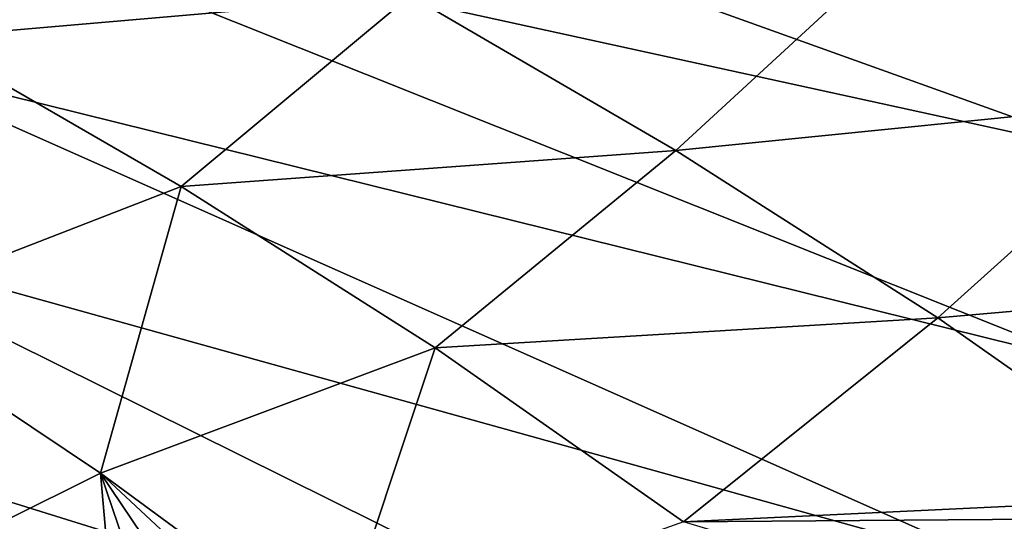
# Model space of a CAD drawing. Header units: metres. Extents: x -92 to 264, y -100 to 50.
# Tile 216 of 256: x 239.29 to 245.36, y 1.26 to 4.35. Entities that reach past the tile are written whole.
import ezdxf

# ---------------------------------------------------------------- set-up
doc = ezdxf.new("R2010")
doc.units = ezdxf.units.M
doc.layers.add('solid_21062050_01', color=7, linetype='CONTINUOUS')

msp = doc.modelspace()

# ---------------------------------------------------------------- linework, layer by layer
at = {"layer": 'solid_21062050_01'}
for points in [[(238.555115, 6.216606, 175.180771), (246.089966, 3.509411, 176.316864), (245.966873, 4.791919, 172.752747)], [(238.555115, 6.216606, 175.180771), (238.567795, 5.157176, 178.116867), (246.089966, 3.509411, 176.316864)], [(238.696426, 4.242054, 134.223572), (237.101151, 5.090818, 132.157486), (240.045471, 5.382107, 133.505676)], [(238.696426, 4.242054, 134.223572), (240.045471, 5.382107, 133.505676), (241.697189, 4.501966, 135.656311)], [(246.448502, 3.858682, 139.568558), (244.756042, 4.853607, 137.131714), (247.873169, 5.30011, 138.698898)], [(238.567795, 5.157176, 178.116867), (238.318695, 4.107455, 181.034317), (245.901459, 2.227869, 179.878296)], [(238.567795, 5.157176, 178.116867), (245.901459, 2.227869, 179.878296), (246.089966, 3.509411, 176.316864)], [(243.336761, 3.545315, 137.959076), (241.697189, 4.501966, 135.656311), (244.756042, 4.853607, 137.131714)], [(243.336761, 3.545315, 137.959076), (244.756042, 4.853607, 137.131714), (246.448502, 3.858682, 139.568558)], [(240.284378, 3.322013, 136.42157), (238.696426, 4.242054, 134.223572), (241.697189, 4.501966, 135.656311)], [(240.284378, 3.322013, 136.42157), (241.697189, 4.501966, 135.656311), (243.336761, 3.545315, 137.959076)], [(238.295074, 2.550419, 136.386215), (238.696426, 4.242054, 134.223572), (240.284378, 3.322013, 136.42157)], [(238.318695, 4.107455, 181.034317), (237.820755, 3.068001, 183.923248), (245.402664, 0.95596, 183.412964)], [(238.318695, 4.107455, 181.034317), (245.402664, 0.95596, 183.412964), (245.901459, 2.227869, 179.878296)], [(244.952225, 2.511073, 140.430588), (243.336761, 3.545315, 137.959076), (246.448502, 3.858682, 139.568558)], [(244.952225, 2.511073, 140.430588), (246.448502, 3.858682, 139.568558), (248.119919, 2.789644, 142.197769)], [(241.851288, 2.325895, 138.765869), (240.284378, 3.322013, 136.42157), (243.336761, 3.545315, 137.959076)], [(241.851288, 2.325895, 138.765869), (243.336761, 3.545315, 137.959076), (244.952225, 2.511073, 140.430588)], [(239.785858, 1.552687, 138.701904), (238.295074, 2.550419, 136.386215), (240.284378, 3.322013, 136.42157)], [(239.785858, 1.552687, 138.701904), (240.284378, 3.322013, 136.42157), (241.851288, 2.325895, 138.765869)], [(237.820755, 3.068001, 183.923248), (237.07724, 2.045566, 186.764923), (244.59697, -0.297714, 186.896988)], [(237.820755, 3.068001, 183.923248), (244.59697, -0.297714, 186.896988), (245.402664, 0.95596, 183.412964)], [(244.952225, 2.511073, 140.430588), (248.119919, 2.789644, 142.197769), (246.531952, 1.401401, 143.088226)], [(237.984985, 0.654329, 139.076889), (238.295074, 2.550419, 136.386215), (239.785858, 1.552687, 138.701904)], [(243.383179, 1.252685, 141.272263), (241.851288, 2.325895, 138.765869), (244.952225, 2.511073, 140.430588)], [(243.383179, 1.252685, 141.272263), (244.952225, 2.511073, 140.430588), (246.531952, 1.401401, 143.088226)], [(241.238541, 0.483496, 141.159836), (239.785858, 1.552687, 138.701904), (241.851288, 2.325895, 138.765869)], [(241.238541, 0.483496, 141.159836), (241.851288, 2.325895, 138.765869), (243.383179, 1.252685, 141.272263)], [(237.07724, 2.045566, 186.764923), (236.093018, 1.046793, 189.540863), (243.489868, -1.524676, 190.306824)], [(237.07724, 2.045566, 186.764923), (243.489868, -1.524676, 190.306824), (244.59697, -0.297714, 186.896988)], [(239.924072, -0.017421, 141.193802), (237.984985, 0.654329, 139.076889), (239.785858, 1.552687, 138.701904)], [(240.990753, 0.426013, 141.105637), (239.785858, 1.552687, 138.701904), (241.238541, 0.483496, 141.159836)], [(240.260284, 0.159025, 141.105209), (239.924072, -0.017421, 141.193802), (239.785858, 1.552687, 138.701904)], [(240.622665, 0.309918, 141.075073), (240.260284, 0.159025, 141.105209), (239.785858, 1.552687, 138.701904)], [(240.990753, 0.426013, 141.105637), (240.622665, 0.309918, 141.075073), (239.785858, 1.552687, 138.701904)], [(243.383179, 1.252685, 141.272263), (246.531952, 1.401401, 143.088226), (246.37764, 1.274695, 143.171722)], [(243.383179, 1.252685, 141.272263), (246.37764, 1.274695, 143.171722), (245.533432, 0.606012, 143.617096)]]:
    msp.add_3dface(points, dxfattribs=at)

doc.saveas('drawing.dxf')
